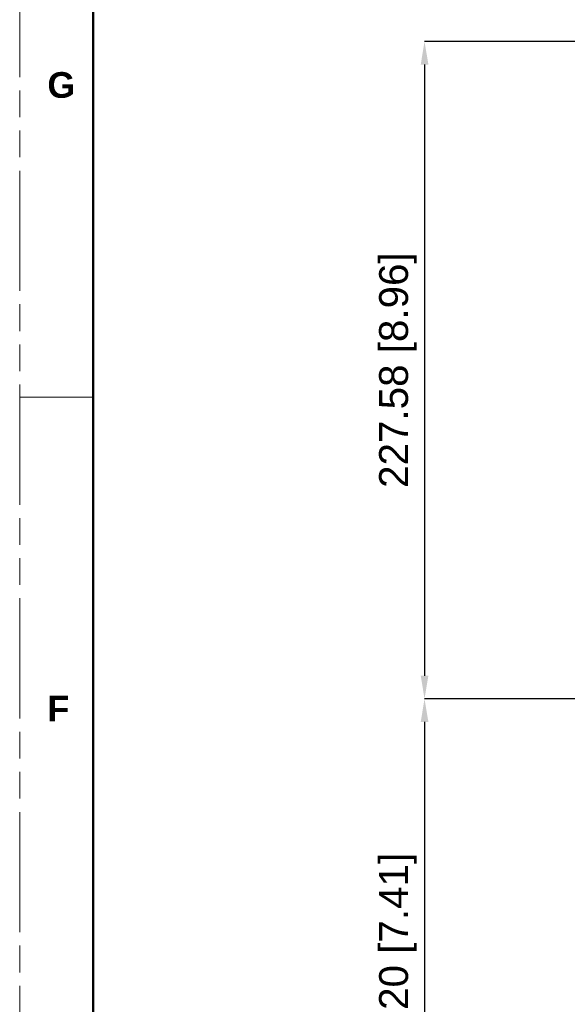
# Model space of a CAD drawing. Header units: millimetres. Extents: x 3925 to 5043, y -86 to 778.
# Tile 21 of 96: x 3925 to 4020, y 457 to 627. Entities that reach past the tile are written whole.
import ezdxf

# ---------------------------------------------------------------- set-up
doc = ezdxf.new("R2010")
doc.units = ezdxf.units.MM
doc.header["$LTSCALE"] = 46.255
doc.header["$PDMODE"] = 3
doc.header["$PDSIZE"] = 1
doc.linetypes.add('PHANTOM', pattern=[0.8, 0.45, -0.05, 0.1, -0.05, 0.1, -0.05])
doc.layers.get('0').update_dxf_attribs({"linetype": 'CONTINUOUS'})
doc.layers.get('Defpoints').update_dxf_attribs({"linetype": 'CONTINUOUS'})
doc.layers.add('1', color=7, linetype='CONTINUOUS')
doc.styles.add('SLDTEXTSTYLE0', font='arialbd.ttf', dxfattribs={"height": 5.5})
doc.styles.add('SLDTEXTSTYLE2', font='arial.ttf')
doc.dimstyles.new('SLDDIMSTYLE1', dxfattribs={"dimtxt": 5.650301, "dimasz": 4.572, "dimexe": 0, "dimexo": 0.0625, "dimgap": 1.412575, "dimtad": 0, "dimtih": 1, "dimtoh": 1, "dimlfac": 3.5, "dimrnd": 1e-09, "dimzin": 4, "dimdsep": 46, "dimtxsty": 'SLDTEXTSTYLE0', "dimsah": 1, "dimcen": 0.09, "dimadec": 0, "dimazin": 1, "dimtol": 1, "dimtp": 0.8, "dimtm": 0.8, "dimtfac": 1, "dimtdec": 1, "dimtofl": 0, "dimtmove": 0, "dimatfit": 3, "dimfxl": 1, "dimfrac": 2, "dimtolj": 1, "dimarcsym": 0})

# ---------------------------------------------------------------- blocks, each defined once
blk = doc.blocks.new('*D70')
at = {"color": 0, "linetype": 'Continuous', "lineweight": -2}
for p, q in [((4155.14, 623.22), (3995, 623.22)), ((3995, 619.22), (3995, 513.43)), ((4154.09, 509.43), (3995, 509.43))]:
    blk.add_line(p, q, dxfattribs=at)
at = {"color": 0, "linetype": 'Continuous'}
for points in [[(3994.34, 619.22), (3995.67, 619.22), (3995, 623.22)], [(3994.34, 513.43), (3995.67, 513.43), (3995, 509.43)]]:
    blk.add_solid(points, dxfattribs=at)
at = {"layer": 'Defpoints', "color": 0, "linetype": 'Continuous'}
for p in [(4155.21, 623.22), (3995, 509.43), (4154.16, 509.43)]:
    blk.add_point(p, dxfattribs=at)
at = {"color": 0, "linetype": 'Continuous', "lineweight": 0, "insert": (3990.39, 566.33), "char_height": 5, "attachment_point": 5, "rotation": 90, "style": 'SLDTEXTSTYLE2'}
blk.add_mtext('\\A1;227.58 [8.96]', dxfattribs=at)
blk = doc.blocks.new('*D71')
at = {"color": 0, "linetype": 'Continuous', "lineweight": -2}
for p, q in [((4154.09, 509.43), (3995, 509.43)), ((3995, 505.43), (3995, 419.33)), ((4155.14, 415.33), (3995, 415.33))]:
    blk.add_line(p, q, dxfattribs=at)
at = {"color": 0, "linetype": 'Continuous'}
for points in [[(3994.34, 505.43), (3995.67, 505.43), (3995, 509.43)], [(3994.34, 419.33), (3995.67, 419.33), (3995, 415.33)]]:
    blk.add_solid(points, dxfattribs=at)
at = {"layer": 'Defpoints', "color": 0, "linetype": 'Continuous'}
for p in [(4154.16, 509.43), (3995, 415.33), (4155.21, 415.33)]:
    blk.add_point(p, dxfattribs=at)
at = {"color": 0, "linetype": 'Continuous', "lineweight": 0, "insert": (3990.39, 462.38), "char_height": 5, "attachment_point": 5, "rotation": 90, "style": 'SLDTEXTSTYLE2'}
blk.add_mtext('\\A1;188.20 [7.41]', dxfattribs=at)

msp = doc.modelspace()

# ---------------------------------------------------------------- linework, layer by layer
at = {"color": 7, "linetype": 'PHANTOM', "lineweight": 0}
msp.add_line((3924.9114, -86.0394), (3924.9114, 777.5606), dxfattribs=at)
at = {"color": 7, "linetype": 'Continuous', "lineweight": 0}
msp.add_line((3924.9114, 561.6606), (3937.6114, 561.6606), dxfattribs=at)
at = {"layer": '1', "color": 7, "linetype": 'Continuous', "lineweight": 50}
msp.add_line((3937.6114, 752.1606), (3937.6114, -60.6394), dxfattribs=at)

# ---------------------------------------------------------------- texts
at = {"color": 7, "linetype": 'Continuous', "lineweight": 0, "char_height": 4.445, "attachment_point": 1, "style": 'SLDTEXTSTYLE0'}
for s, insert in [('G', (3929.7057, 617.9083)), ('F', (3929.7057, 509.9583))]:
    msp.add_mtext(s, dxfattribs=dict(at, insert=insert))

# ---------------------------------------------------------------- dimensions: what is measured, and where the dimension line sits
at = {"color": 2, "linetype": 'Continuous', "lineweight": 0}
for base, p1, p2, picture, middle in [((3995.004, 509.4296), (4155.2071, 623.2211), (4154.157, 509.4296), '*D70', (3990.3871, 566.3254)), ((3995.004, 415.3302), (4154.157, 509.4296), (4155.2068, 415.3302), '*D71', (3990.3871, 462.3799))]:
    dim = msp.add_linear_dim(base=base, p1=p1, p2=p2, angle=90, dimstyle='SLDDIMSTYLE1', override={"dimtxt": 5, "dimasz": 4, "dimtad": 1, "dimtih": 0, "dimlfac": 2, "dimtxsty": 'SLDTEXTSTYLE2', "dimtol": 0, "dimtp": 0.5, "dimtm": 0.5}, dxfattribs=at)
    dim.commit()
    dim.dimension.update_dxf_attribs({"geometry": picture, "text_midpoint": middle})

doc.saveas('drawing.dxf')
